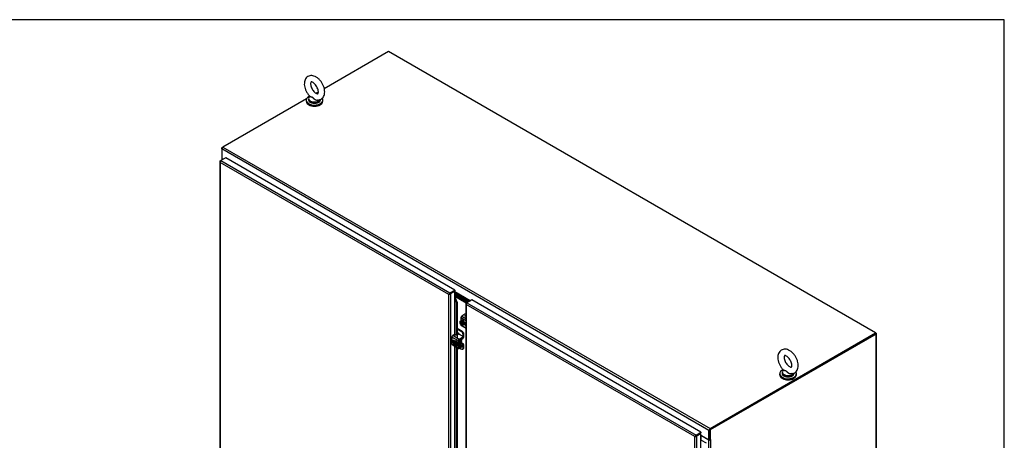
# Model space of a CAD drawing. Header units: inches. Extents: x 2 to 538, y -2 to 358.
# Tile 43 of 43: x 435 to 538, y 314 to 358. Entities that reach past the tile are written whole.
import ezdxf

# ---------------------------------------------------------------- set-up
doc = ezdxf.new("R2010")
doc.units = ezdxf.units.IN
doc.header["$MEASUREMENT"] = 0
for name, color, linetype in [('COM42667', 7, 'Continuous'), ('COM42780', 7, 'Continuous'), ('COM52167-13', 7, 'Continuous'), ('COM52168-13', 7, 'Continuous'), ('COM54746-68', 7, 'Continuous'), ('COM70098', 7, 'Continuous'), ('COM70110-4', 7, 'Continuous'), ('COM71189-4', 7, 'Continuous'), ('Default', 7, 'Continuous'), ('GSK86006', 7, 'Continuous'), ('SCC19011', 7, 'Continuous'), ('SCS86414', 7, 'Continuous'), ('SPR20265', 7, 'Continuous'), ('WAF25035', 7, 'Continuous'), ('WAF25377', 7, 'Continuous'), ('WAM254785', 7, 'Continuous')]:
    doc.layers.add(name, color=color, linetype=linetype)

# ---------------------------------------------------------------- blocks, each defined once
blk = doc.blocks.new('SE5')
at = {"layer": 'COM42667', "color": 7, "linetype": 'Continuous'}
for p, q in [((481.12, 327.01), (481.12, 326.67)), ((481.65, 326.7), (481.12, 327.01)), ((481.56, 327.38), (481.22, 327.18)), ((481.22, 327.18), (481.65, 326.94)), ((481.53, 327.2), (481.64, 327.26)), ((481.53, 327.2), (481.64, 327.26)), ((481.54, 327.19), (481.53, 327.2)), ((481.65, 327.2), (481.54, 327.19)), ((481.65, 327.25), (481.58, 327.21)), ((481.58, 327.21), (481.65, 327.21)), ((481.58, 327.2), (481.58, 327.21)), ((481.58, 327.2), (481.65, 327.21)), ((481.62, 327.28), (481.64, 327.29)), ((481.62, 327.28), (481.64, 327.29)), ((481.64, 327.26), (481.62, 327.28)), ((481.64, 327.29), (481.65, 327.28)), ((481.64, 327.29), (481.64, 327.29)), ((481.64, 327.29), (481.65, 327.28)), ((481.64, 327.26), (481.64, 327.26)), ((481.12, 326.29), (481.12, 326.28)), ((481.12, 326.28), (481.14, 326.27)), ((481.15, 326.21), (481.65, 325.93)), ((481.19, 326.24), (481.65, 325.97)), ((481.61, 326.48), (481.47, 326.56)), ((481.47, 326.33), (481.61, 326.25)), ((481.5, 326.39), (481.65, 326.3)), ((481.65, 326.27), (481.61, 326.25)), ((480.87, 324.6), (480.18, 325)), ((480.18, 325), (480.18, 324.27)), ((480.46, 325.28), (480.28, 325.18)), ((480.28, 325.18), (480.97, 324.78)), ((480.54, 325.18), (480.56, 325.25)), ((480.54, 325.17), (480.54, 325.18)), ((480.56, 325.17), (480.56, 325.25)), ((480.56, 325.17), (480.56, 325.15)), ((480.57, 325.18), (480.57, 325.26)), ((480.82, 325.26), (480.75, 325.21)), ((480.97, 324.78), (481.31, 324.98)), ((480.97, 324.7), (481.31, 324.9)), ((481.31, 325.08), (481, 325.26)), ((481.31, 324.9), (481.31, 324.98)), ((481.35, 324.95), (481.35, 325.03)), ((480.18, 324.27), (480.48, 324.1)), ((480.21, 324.21), (480.9, 323.81)), ((480.51, 324.56), (480.38, 324.64)), ((480.53, 324.07), (480.87, 323.88)), ((480.87, 323.88), (480.87, 324.6)), ((480.93, 323.92), (480.93, 324.64)), ((480.97, 323.9), (480.93, 323.92)), ((481.31, 324.09), (480.97, 323.9)), ((481.31, 324.02), (480.97, 323.82)), ((481.31, 324.02), (481.31, 324.09)), ((481.35, 324.07), (481.35, 324.14))]:
    blk.add_line(p, q, dxfattribs=at)
for centre, major_axis, start_param, end_param in [((481.22, 327.07), (-0.071, -0.124), 3.926991, 5.497787), ((481.65, 327.33), (0.125, 0), 1.579183, 2.356194), ((481.22, 326.34), (0.071, 0.124), 2.356194, 3.141593), ((481.61, 326.36), (-0.07, 0.122), 5.10701, 5.497787), ((481.61, 326.36), (-0.07, 0.122), 2.356194, 2.746972), ((480.28, 325.06), (-0.071, -0.124), 3.926991, 5.497787), ((480.38, 324.52), (0.07, -0.122), 2.356194, 5.249698), ((480.44, 324.56), (0.07, -0.122), 3.6401, 5.141192), ((480.51, 325.26), (-0.06, 0), 2.929457, 5.497787), ((480.51, 325.18), (-0.06, 0), 2.929457, 3.141591), ((480.91, 325.21), (0.125, 0), 0.785398, 2.356194), ((480.97, 324.66), (0.072, 0.124), 0.785398, 2.356194), ((480.97, 324.66), (0.024, 0.0416), 0.785398, 2.356194), ((481.22, 325.03), (-0.125, 0), 2.356194, 3.926991), ((481.22, 324.95), (-0.125, 0), 2.356194, 3.141593), ((480.28, 324.33), (0.071, 0.124), 2.356194, 3.141593), ((480.97, 323.93), (0.071, 0.124), 2.356194, 3.926991), ((480.97, 323.93), (0.024, 0.0416), 2.356194, 3.926991), ((481.22, 324.14), (-0.125, 0), 2.356194, 3.625446), ((481.22, 324.07), (-0.125, 0), 2.356194, 3.141593)]:
    blk.add_ellipse(centre, major_axis=major_axis, ratio=0.57735, start_param=start_param, end_param=end_param, dxfattribs=at)
at = {"layer": 'COM42780', "color": 7, "linetype": 'Continuous'}
for p, q in [((480.75, 325.91), (481.26, 325.61)), ((480.75, 325.83), (481.19, 325.58)), ((481.65, 326.32), (481.56, 326.37)), ((480.84, 325.42), (480.75, 325.48)), ((480.94, 324.66), (481.03, 324.61)), ((481.1, 324.16), (481.1, 324.65)), ((481.12, 324.79), (481.13, 324.78)), ((481.13, 324.78), (481.34, 324.91)), ((481.13, 324.71), (481.34, 324.83)), ((481.19, 325.58), (481.26, 325.61)), ((481.33, 324.91), (481.34, 324.91)), ((481.35, 324.98), (481.37, 324.97)), ((481.44, 325.31), (481.37, 325.27)), ((481.37, 324.97), (481.37, 325.27)), ((481.44, 325), (481.44, 325.31)), ((480.93, 324.18), (481.03, 324.13)), ((480.93, 324.13), (481.06, 324.06)), ((481.03, 324.13), (481.03, 324.61)), ((481.03, 323.85), (481.19, 323.75)), ((481.1, 324.16), (481.13, 324.14)), ((481.11, 324.39), (481.34, 324.26)), ((481.41, 324.26), (481.12, 324.43)), ((481.34, 324.26), (481.13, 324.14)), ((481.34, 324.18), (481.13, 324.07)), ((481.32, 323.74), (481.39, 323.78)), ((481.34, 324.18), (481.37, 324.16)), ((481.37, 323.86), (481.37, 324.16)), ((481.37, 323.86), (481.44, 323.89)), ((481.44, 323.89), (481.44, 324.2))]:
    blk.add_line(p, q, dxfattribs=at)
for centre, major_axis, start_param, end_param in [((480.84, 325.22), (0.125, -0.217), 1.463912, 2.356194), ((481.13, 324.67), (-0.072, -0.124), 3.944444, 5.497787), ((481.13, 324.67), (-0.024, -0.0416), 3.944444, 5.497787), ((481.19, 325.37), (0.125, -0.217), 0.785398, 2.356194), ((481.26, 325.41), (-0.125, 0.217), 3.926991, 5.497787), ((481.34, 324.95), (-0.071, -0.124), 0.802851, 2.356194), ((481.34, 324.95), (-0.024, -0.0416), 0.802851, 2.356194), ((481.13, 324.18), (0.071, 0.124), 2.356194, 3.909538), ((480.99, 324.55), (0.097, -0.169), 0.133398, 1.437398), ((481.13, 324.18), (0.024, 0.0416), 2.356194, 3.909538), ((481.19, 323.96), (-0.125, 0.217), 2.356194, 3.926991), ((481.34, 324.14), (-0.071, -0.124), 2.356194, 3.909538), ((481.34, 324.14), (-0.024, -0.0416), 2.356194, 3.909538), ((481.26, 324), (-0.125, 0.217), 3.141593, 3.926991)]:
    blk.add_ellipse(centre, major_axis=major_axis, ratio=0.57735, start_param=start_param, end_param=end_param, dxfattribs=at)
at = {"layer": 'COM52167-13', "color": 7, "linetype": 'Continuous'}
for p, q in [((482.28, 328.88), (481.76, 328.58)), ((482.12, 328.8), (482.13, 328.79)), ((506.18, 315.08), (482.28, 328.88)), ((481.68, 328.48), (481.65, 328.47)), ((481.65, 328.48), (481.65, 271.01)), ((481.69, 328.54), (481.76, 328.58)), ((481.69, 328.39), (481.69, 270.99)), ((505.53, 314.62), (481.69, 328.39)), ((481.69, 328.39), (481.69, 328.39)), ((481.69, 328.39), (481.69, 328.39)), ((481.69, 328.39), (481.69, 328.39)), ((481.69, 328.39), (481.69, 328.39)), ((481.69, 328.39), (481.69, 328.39)), ((481.76, 328.58), (505.67, 314.78)), ((505.53, 314.62), (505.62, 314.68)), ((505.62, 314.68), (505.53, 314.62)), ((505.53, 257.22), (505.53, 314.62)), ((505.53, 314.62), (505.53, 314.62)), ((505.53, 314.62), (505.53, 314.62)), ((505.53, 314.62), (505.53, 314.62)), ((505.53, 314.62), (505.53, 314.62)), ((505.62, 314.68), (505.59, 314.69)), ((505.62, 314.68), (505.61, 314.64)), ((505.62, 314.68), (505.67, 314.7)), ((505.67, 314.7), (505.62, 314.68)), ((505.67, 314.78), (506.18, 315.08)), ((505.67, 314.7), (506.18, 315)), ((506.11, 314.96), (505.67, 314.7)), ((505.67, 314.7), (505.67, 314.7)), ((505.67, 314.7), (505.67, 314.7)), ((505.67, 314.7), (505.67, 314.7)), ((505.67, 314.7), (505.67, 314.7)), ((506.18, 314.92), (505.73, 314.66)), ((505.73, 314.66), (505.73, 257.18)), ((506.18, 314.92), (506.11, 314.96)), ((506.18, 315.08), (506.18, 315)), ((506.18, 257.44), (506.18, 314.92))]:
    blk.add_line(p, q, dxfattribs=at)
for centre, radius, start, end in [((481.82, 328.5), 0.169, 188.668, 221.4311), ((481.94, 328.47), 0.26, 175.7057, 198.6064), ((505.76, 314.48), 0.268, 130.2492, 148.191), ((505.52, 314.89), 0.268, 271.809, 289.7508)]:
    blk.add_arc(centre, radius, start, end, dxfattribs=at)
for centre, major_axis, start_param, end_param in [((482.08, 328.8), (0.048, 0), 5.497787, 6.037319), ((481.79, 328.48), (0.143, 0), 2.356194, 3.27243), ((481.76, 328.46), (0.071, 0.124), 0.785398, 1.701633), ((505.67, 314.66), (0.071, 0.124), 0.785398, 1.701633), ((505.63, 314.72), (0.143, 0), 4.581552, 5.497787)]:
    blk.add_ellipse(centre, major_axis=major_axis, ratio=0.57735, start_param=start_param, end_param=end_param, dxfattribs=at)
at = {"layer": 'COM52168-13', "color": 7, "linetype": 'Continuous'}
for p, q in [((455.97, 343.31), (455.97, 285.83)), ((456, 343.3), (455.98, 343.3)), ((456.02, 343.37), (456.08, 343.41)), ((479.86, 329.45), (456.02, 343.21)), ((456.02, 343.21), (456.02, 285.81)), ((456.02, 343.21), (456.02, 343.21)), ((456.02, 343.21), (456.02, 343.21)), ((456.02, 343.21), (456.02, 343.21)), ((456.02, 343.21), (456.02, 343.21)), ((456.02, 343.21), (456.02, 343.21)), ((456.6, 343.7), (456.08, 343.41)), ((456.08, 343.41), (479.99, 329.6)), ((480.51, 329.9), (456.6, 343.7)), ((479.99, 329.6), (480.51, 329.9)), ((479.99, 329.53), (480.51, 329.82)), ((480.5, 329.73), (480.47, 329.79)), ((480.51, 329.9), (480.51, 329.82)), ((479.86, 329.45), (479.95, 329.5)), ((479.95, 329.5), (479.86, 329.45)), ((479.87, 329.46), (479.86, 329.45)), ((479.86, 272.05), (479.86, 329.45)), ((479.86, 329.45), (479.86, 329.45)), ((479.86, 329.45), (479.86, 329.45)), ((479.86, 329.45), (479.86, 329.45)), ((479.86, 329.45), (479.86, 329.45)), ((479.95, 329.5), (479.91, 329.51)), ((479.95, 329.5), (479.94, 329.46)), ((479.95, 329.5), (479.99, 329.53)), ((479.99, 329.53), (479.95, 329.5)), ((480.41, 329.77), (479.99, 329.53)), ((479.99, 329.53), (479.99, 329.53)), ((479.99, 329.53), (479.99, 329.53)), ((479.99, 329.53), (479.99, 329.53)), ((479.99, 329.53), (479.99, 329.53)), ((480.47, 329.73), (480.06, 329.49)), ((480.06, 329.49), (480.06, 303.55)), ((480.47, 329.73), (480.47, 325.28)), ((480.5, 329.02), (480.5, 329.73)), ((480.55, 328.91), (480.63, 328.93)), ((480.55, 328.91), (480.67, 328.6)), ((480.55, 325.28), (480.55, 328.91)), ((480.75, 328.63), (480.63, 328.93)), ((480.75, 328.63), (480.67, 328.6)), ((480.67, 328.6), (480.67, 325.16)), ((480.75, 328.63), (480.75, 324.96)), ((480.47, 324.58), (480.47, 324.52)), ((480.47, 324.06), (480.47, 304.71)), ((480.55, 304.71), (480.55, 324.01)), ((480.67, 323.94), (480.67, 304.59)), ((480.75, 323.9), (480.75, 305.66))]:
    blk.add_line(p, q, dxfattribs=at)
for centre, radius, start, end in [((456.14, 343.32), 0.169, 188.668, 221.4311), ((456.26, 343.29), 0.26, 175.7057, 198.6064), ((480.08, 329.31), 0.268, 130.2492, 148.191), ((479.85, 329.72), 0.268, 271.809, 289.7508), ((480.37, 328.79), 0.3, 28.2108, 69.3254), ((480.21, 328.82), 0.351, 14.9102, 35.4509)]:
    blk.add_arc(centre, radius, start, end, dxfattribs=at)
for centre, major_axis, start_param, end_param in [((456.12, 343.31), (0.143, 0), 2.356194, 3.27243), ((456.08, 343.29), (0.072, 0.124), 0.785398, 1.701633), ((480.51, 329.71), (-0.143, 0), 4.958256, 5.497787), ((479.99, 329.49), (0.072, 0.124), 0.785398, 1.701633), ((479.96, 329.55), (0.143, 0), 4.581552, 5.497787), ((480.51, 329.71), (-0.048, 0), 4.958256, 5.497787)]:
    blk.add_ellipse(centre, major_axis=major_axis, ratio=0.57735, start_param=start_param, end_param=end_param, dxfattribs=at)
at = {"layer": 'COM54746-68', "color": 7, "linetype": 'Continuous'}
for p, q in [((506.18, 314.24), (506.21, 314.26)), ((506.21, 314.26), (506.72, 313.97))]:
    blk.add_line(p, q, dxfattribs=at)
at = {"layer": 'COM70098', "color": 7, "linetype": 'Continuous'}
for p, q in [((481.92, 328.67), (480.5, 329.49)), ((481.85, 328.63), (480.5, 329.41)), ((481.76, 328.58), (480.5, 329.31)), ((481.69, 328.54), (480.5, 329.24))]:
    blk.add_line(p, q, dxfattribs=at)
at = {"layer": 'COM70110-4', "color": 7, "linetype": 'Continuous'}
for p, q in [((473.59, 354.77), (466.88, 350.89)), ((524.41, 325.43), (473.59, 354.77)), ((466.27, 350.54), (466.05, 350.41)), ((465.01, 349.82), (456.3, 344.79)), ((507.02, 315.27), (456.2, 344.61)), ((456.2, 344.61), (456.2, 343.63)), ((456.3, 344.79), (507.13, 315.45)), ((456.34, 343.55), (456.2, 343.63)), ((480.33, 329.72), (480.33, 329.72)), ((480.39, 329.76), (480.39, 329.76)), ((482.1, 328.78), (480.5, 329.7)), ((480.5, 329.62), (482.03, 328.74)), ((480.5, 329.6), (482.01, 328.73)), ((480.5, 329.53), (481.95, 328.69)), ((507.13, 315.45), (524.41, 325.43)), ((507.13, 315.37), (524.41, 325.35)), ((524.41, 325.35), (524.41, 325.43)), ((506, 314.89), (506, 314.89)), ((506.07, 314.93), (506.07, 314.93)), ((506.18, 314.78), (507.02, 314.29)), ((507.02, 314.29), (507.02, 315.27)), ((507.09, 314.33), (507.09, 315.31)), ((507.09, 314.33), (507.02, 314.29))]:
    blk.add_line(p, q, dxfattribs=at)
for centre, major_axis, start_param, end_param in [((456.3, 344.67), (0.072, 0.124), 0.785398, 2.356194), ((507.13, 315.33), (-0.071, -0.124), 3.926991, 5.497787)]:
    blk.add_ellipse(centre, major_axis=major_axis, ratio=0.57735, start_param=start_param, end_param=end_param, dxfattribs=at)
at = {"layer": 'COM71189-4', "color": 7, "linetype": 'Continuous'}
for p, q in [((456.2, 344.73), (456.3, 344.79)), ((456.23, 344.71), (456.2, 344.73)), ((456.2, 344.61), (456.2, 344.73)), ((456.19, 343.65), (456.19, 343.47)), ((456.24, 343.59), (456.24, 343.49)), ((456.32, 343.54), (456.24, 343.59)), ((524.38, 325.33), (507.09, 315.35)), ((524.45, 325.29), (507.16, 315.31)), ((524.41, 325.43), (524.45, 325.41)), ((524.45, 266.56), (524.45, 325.29)), ((524.49, 266.62), (524.49, 325.35)), ((506.99, 314.29), (506.22, 314.73)), ((506.22, 314.26), (506.22, 314.73)), ((507.09, 315.35), (507.09, 314.33)), ((507.09, 315.35), (507.16, 315.31)), ((507.16, 315.31), (507.16, 314.29)), ((506.99, 257.64), (506.99, 314.29)), ((507.09, 314.33), (507.16, 314.29)), ((507.19, 314.31), (507.16, 314.29)), ((507.17, 314.3), (507.19, 314.29)), ((507.19, 314.29), (507.19, 314.31)), ((507.19, 314.29), (507.19, 257.64))]:
    blk.add_line(p, q, dxfattribs=at)
for centre, major_axis, start_param, end_param in [((456.34, 343.65), (0.143, 0), 2.806736, 3.926991), ((524.35, 325.35), (-0.143, 0), 2.356194, 3.926991), ((506.19, 314.71), (0.048, 0), 0.785398, 1.748507), ((507.09, 314.34), (-0.143, 0), 0.785398, 2.356194), ((507.09, 314.34), (-0.048, 0), 1.169795, 1.971798)]:
    blk.add_ellipse(centre, major_axis=major_axis, ratio=0.57735, start_param=start_param, end_param=end_param, dxfattribs=at)
at = {"layer": 'GSK86006', "color": 7, "linetype": 'Continuous'}
for p, q in [((481.85, 328.63), (480.5, 329.41)), ((481.76, 328.58), (480.5, 329.31))]:
    blk.add_line(p, q, dxfattribs=at)
at = {"layer": 'SCC19011', "color": 7, "linetype": 'Continuous'}
for p, q in [((481.29, 326.7), (481.14, 326.68)), ((481.17, 326.63), (481.29, 326.7)), ((481.45, 326.51), (481.29, 326.7)), ((481.01, 326.61), (481.14, 326.68)), ((481.17, 326.63), (481.01, 326.61)), ((481.01, 326.61), (481.01, 326.55)), ((481.03, 326.54), (481.01, 326.55)), ((481.08, 326.53), (481.01, 326.49)), ((481.01, 326.49), (481.01, 326.43)), ((481.01, 326.49), (481.03, 326.49)), ((481.01, 326.43), (481.17, 326.24)), ((481.06, 326.55), (481.04, 326.54)), ((481.04, 326.49), (481.06, 326.5)), ((481.3, 326.42), (481.06, 326.55)), ((481.06, 326.5), (481.32, 326.35)), ((481.08, 326.54), (481.08, 326.53)), ((481.08, 326.53), (481.3, 326.41)), ((481.32, 326.44), (481.17, 326.63)), ((481.17, 326.24), (481.32, 326.26)), ((481.32, 326.37), (481.3, 326.38)), ((481.32, 326.35), (481.3, 326.34)), ((481.3, 326.33), (481.32, 326.32)), ((481.32, 326.44), (481.45, 326.51)), ((481.32, 326.37), (481.32, 326.44)), ((481.39, 326.41), (481.32, 326.37)), ((481.39, 326.36), (481.32, 326.32)), ((481.32, 326.26), (481.45, 326.33)), ((481.32, 326.26), (481.32, 326.32)), ((481.34, 326.39), (481.39, 326.36)), ((481.39, 326.36), (481.39, 326.41)), ((481.45, 326.33), (481.45, 326.51)), ((481.5, 326.48), (481.55, 326.51)), ((480.35, 324.44), (480.48, 324.52)), ((480.5, 324.46), (480.35, 324.44)), ((480.35, 324.44), (480.35, 324.38)), ((480.37, 324.37), (480.35, 324.38)), ((480.42, 324.36), (480.35, 324.33)), ((480.35, 324.33), (480.35, 324.26)), ((480.35, 324.33), (480.37, 324.32)), ((480.35, 324.26), (480.5, 324.07)), ((480.4, 324.39), (480.38, 324.37)), ((480.38, 324.32), (480.4, 324.33)), ((480.63, 324.25), (480.4, 324.39)), ((480.4, 324.33), (480.66, 324.18)), ((480.42, 324.38), (480.42, 324.36)), ((480.42, 324.36), (480.64, 324.24)), ((480.63, 324.54), (480.48, 324.52)), ((480.5, 324.46), (480.63, 324.54)), ((480.66, 324.27), (480.5, 324.46)), ((480.5, 324.07), (480.66, 324.09)), ((480.78, 324.34), (480.63, 324.54)), ((480.66, 324.21), (480.64, 324.21)), ((480.66, 324.18), (480.64, 324.17)), ((480.64, 324.16), (480.66, 324.15)), ((480.66, 324.27), (480.78, 324.34)), ((480.66, 324.21), (480.66, 324.27)), ((480.72, 324.24), (480.66, 324.21)), ((480.72, 324.19), (480.66, 324.15)), ((480.66, 324.09), (480.78, 324.16)), ((480.66, 324.09), (480.66, 324.15)), ((480.67, 324.22), (480.72, 324.19)), ((480.72, 324.19), (480.72, 324.24)), ((480.78, 324.16), (480.78, 324.34)), ((481.13, 324.49), (481.21, 324.53))]:
    blk.add_line(p, q, dxfattribs=at)
for centre, start, end in [((481.04, 326.56), 242.8525, 296.623), ((481.04, 326.5), 242.8527, 296.6228), ((480.37, 324.39), 242.8525, 296.623), ((480.37, 324.33), 242.8527, 296.6228)]:
    blk.add_arc(centre, 0.0158, start, end, dxfattribs=at)
for centre, major_axis, start_param, end_param in [((481.17, 326.43), (0.099, -0.171), 0.958412, 3.753977), ((481.17, 326.43), (-0.099, 0.171), 0.958412, 3.753977), ((481.17, 326.44), (0.094, -0.162), 3.141593, 3.744649), ((481.17, 326.44), (-0.094, 0.162), 0.96774, 3.141593), ((481.19, 326.45), (0.094, -0.162), 3.254972, 3.744649), ((481.19, 326.45), (-0.094, 0.162), 0.96774, 3.028213), ((481.15, 324.64), (0.061, -0.106), 0, 2.159159), ((480.5, 324.27), (0.099, -0.171), 0.958412, 3.753977), ((480.5, 324.27), (-0.099, 0.171), 0.958412, 3.753977), ((480.51, 324.27), (0.094, -0.162), 3.141593, 3.744649), ((480.51, 324.27), (-0.094, 0.162), 0.96774, 3.141593), ((480.53, 324.28), (0.094, -0.162), 3.254972, 3.744649), ((480.53, 324.28), (-0.094, 0.162), 0.96774, 3.028213)]:
    blk.add_ellipse(centre, major_axis=major_axis, ratio=0.57735, start_param=start_param, end_param=end_param, dxfattribs=at)
for points in [[(481.3, 326.34), (481.3, 326.33), (481.3, 326.33), (481.3, 326.33), (481.3, 326.33), (481.3, 326.33)], [(480.64, 324.17), (480.64, 324.17), (480.64, 324.16), (480.64, 324.16), (480.64, 324.16), (480.64, 324.16)]]:
    blk.add_open_spline(points, degree=3, knots=[0, 0, 0, 0, 0.5, 0.5, 1, 1, 1, 1], dxfattribs=at)
at = {"layer": 'SCS86414', "color": 7, "linetype": 'Continuous'}
for p, q in [((465.23, 349.83), (465.23, 349.73)), ((514.64, 321.31), (514.64, 321.21))]:
    blk.add_line(p, q, dxfattribs=at)
for centre, major_axis, start_param, end_param in [((465.86, 349.86), (0.611, 0), 2.514731, 5.97062), ((465.86, 349.83), (-0.625, 0), 0, 2.951436), ((465.86, 349.73), (-0.625, 0), 0, 3.141593), ((515.27, 321.34), (0.611, 0), 2.514731, 5.97062), ((515.27, 321.31), (-0.625, 0), 0, 2.951436), ((515.27, 321.21), (-0.625, 0), 0, 3.141593)]:
    blk.add_ellipse(centre, major_axis=major_axis, ratio=0.57735, start_param=start_param, end_param=end_param, dxfattribs=at)
for points, knots in [([(466.92, 350.56), (466.92, 350.62), (466.91, 350.75), (466.86, 351.01), (466.75, 351.3), (466.59, 351.58), (466.4, 351.82), (466.17, 352.03), (465.93, 352.17), (465.69, 352.25), (465.47, 352.27), (465.25, 352.22), (465.06, 352.1), (464.92, 351.92), (464.83, 351.72), (464.79, 351.47), (464.8, 351.2), (464.87, 350.91), (464.99, 350.62), (465.15, 350.35), (465.3, 350.17), (465.38, 350.1), (465.39, 350.09)], [0, 0, 0, 0, 0.031084, 0.087207, 0.143129, 0.198928, 0.25499, 0.311713, 0.369686, 0.421693, 0.470352, 0.51683, 0.566649, 0.614376, 0.662285, 0.712988, 0.767096, 0.823024, 0.878918, 0.934725, 0.990854, 1, 1, 1, 1]), ([(466.26, 350.56), (466.26, 350.53), (466.26, 350.47), (466.23, 350.39), (466.21, 350.37), (466.21, 350.37), (466.17, 350.36), (466.07, 350.39), (465.94, 350.47), (465.8, 350.6), (465.66, 350.78), (465.55, 350.98), (465.48, 351.19), (465.45, 351.38), (465.46, 351.51), (465.49, 351.59), (465.51, 351.59), (465.51, 351.6), (465.58, 351.6), (465.7, 351.55), (465.84, 351.44), (465.98, 351.29), (466.11, 351.1), (466.2, 350.89), (466.25, 350.7), (466.26, 350.61), (466.26, 350.56)], [0, 0, 0, 0, 0.021614, 0.062448, 0.104568, 0.152638, 0.193592, 0.232591, 0.274067, 0.316192, 0.359499, 0.403521, 0.447492, 0.490505, 0.532167, 0.573256, 0.616143, 0.668503, 0.708321, 0.750486, 0.792186, 0.83484, 0.878541, 0.92265, 0.966282, 1, 1, 1, 1]), ([(466.11, 349.71), (466.17, 349.71), (466.3, 349.7), (466.5, 349.76), (466.68, 349.89), (466.82, 350.07), (466.9, 350.3), (466.92, 350.46), (466.92, 350.56)], [0, 0, 0, 0, 0.136346, 0.296794, 0.467743, 0.632519, 0.799552, 1, 1, 1, 1]), ([(466.26, 349.71), (466.26, 349.71), (466.26, 349.71), (466.21, 349.68), (466.16, 349.67), (466.06, 349.68), (466.03, 349.69), (465.97, 349.71), (465.94, 349.72), (465.86, 349.77), (465.81, 349.82), (465.74, 349.88), (465.72, 349.91), (465.68, 349.95), (465.65, 349.97), (465.61, 350), (465.59, 350.01), (465.54, 350.02), (465.52, 350.02), (465.46, 350.03), (465.43, 350.03), (465.39, 350.04), (465.38, 350.05), (465.38, 350.07)], [0.561686, 0.561686, 0.561686, 0.561686, 0.5625, 0.5625, 0.625, 0.625, 0.65625, 0.65625, 0.6875, 0.6875, 0.75, 0.75, 0.78125, 0.78125, 0.8125, 0.8125, 0.84375, 0.84375, 0.875, 0.875, 0.9375, 0.9375, 1, 1, 1, 1]), ([(465.39, 350.08), (465.39, 350.08), (465.4, 350.08), (465.43, 350.06), (465.46, 350.06), (465.52, 350.05), (465.54, 350.04), (465.58, 350.03), (465.61, 350.02), (465.68, 349.98), (465.72, 349.94), (465.81, 349.85), (465.86, 349.81), (465.97, 349.75), (466.03, 349.72), (466.1, 349.71), (466.1, 349.71), (466.11, 349.71)], [0.0407874, 0.0407874, 0.0407874, 0.0407874, 0.0625, 0.0625, 0.125, 0.125, 0.15625, 0.15625, 0.1875, 0.1875, 0.25, 0.25, 0.3125, 0.3125, 0.375, 0.375, 0.3802787, 0.3802787, 0.3802787, 0.3802787]), ([(516.33, 322.03), (516.33, 322.09), (516.32, 322.23), (516.27, 322.48), (516.16, 322.77), (516, 323.05), (515.81, 323.3), (515.58, 323.5), (515.34, 323.65), (515.1, 323.73), (514.87, 323.74), (514.66, 323.69), (514.47, 323.57), (514.32, 323.4), (514.23, 323.19), (514.2, 322.95), (514.21, 322.68), (514.28, 322.39), (514.4, 322.1), (514.56, 321.83), (514.7, 321.64), (514.79, 321.57), (514.8, 321.56)], [0, 0, 0, 0, 0.031084, 0.087207, 0.143129, 0.198928, 0.25499, 0.311713, 0.369686, 0.421693, 0.470352, 0.51683, 0.566649, 0.614376, 0.662285, 0.712988, 0.767096, 0.823024, 0.878918, 0.934725, 0.990854, 1, 1, 1, 1]), ([(515.67, 322.03), (515.67, 322.01), (515.66, 321.94), (515.64, 321.87), (515.62, 321.85), (515.62, 321.85), (515.58, 321.84), (515.48, 321.87), (515.35, 321.95), (515.21, 322.08), (515.07, 322.26), (514.96, 322.46), (514.89, 322.66), (514.86, 322.85), (514.87, 322.99), (514.9, 323.06), (514.92, 323.07), (514.92, 323.07), (514.99, 323.07), (515.1, 323.02), (515.25, 322.92), (515.39, 322.76), (515.51, 322.57), (515.61, 322.37), (515.66, 322.17), (515.67, 322.08), (515.67, 322.03)], [0, 0, 0, 0, 0.021614, 0.062448, 0.104568, 0.152638, 0.193592, 0.232591, 0.274067, 0.316192, 0.359499, 0.403521, 0.447492, 0.490505, 0.532167, 0.573256, 0.616143, 0.668503, 0.708321, 0.750486, 0.792186, 0.83484, 0.878541, 0.92265, 0.966282, 1, 1, 1, 1]), ([(515.52, 321.19), (515.58, 321.18), (515.71, 321.18), (515.91, 321.24), (516.09, 321.36), (516.22, 321.54), (516.31, 321.77), (516.32, 321.93), (516.33, 322.03)], [0, 0, 0, 0, 0.136346, 0.296794, 0.467743, 0.632519, 0.799552, 1, 1, 1, 1]), ([(515.67, 321.19), (515.67, 321.19), (515.67, 321.19), (515.62, 321.15), (515.56, 321.14), (515.47, 321.15), (515.44, 321.16), (515.38, 321.18), (515.35, 321.2), (515.27, 321.25), (515.22, 321.29), (515.15, 321.36), (515.13, 321.38), (515.08, 321.42), (515.06, 321.44), (515.02, 321.48), (514.99, 321.48), (514.95, 321.5), (514.93, 321.5), (514.87, 321.5), (514.84, 321.5), (514.79, 321.52), (514.78, 321.53), (514.79, 321.55)], [0.561686, 0.561686, 0.561686, 0.561686, 0.5625, 0.5625, 0.625, 0.625, 0.65625, 0.65625, 0.6875, 0.6875, 0.75, 0.75, 0.78125, 0.78125, 0.8125, 0.8125, 0.84375, 0.84375, 0.875, 0.875, 0.9375, 0.9375, 1, 1, 1, 1]), ([(514.8, 321.56), (514.8, 321.55), (514.81, 321.55), (514.84, 321.54), (514.87, 321.53), (514.93, 321.52), (514.95, 321.52), (514.99, 321.51), (515.02, 321.5), (515.08, 321.45), (515.13, 321.41), (515.22, 321.33), (515.27, 321.29), (515.38, 321.22), (515.44, 321.19), (515.51, 321.19), (515.51, 321.18), (515.52, 321.18)], [0.0407874, 0.0407874, 0.0407874, 0.0407874, 0.0625, 0.0625, 0.125, 0.125, 0.15625, 0.15625, 0.1875, 0.1875, 0.25, 0.25, 0.3125, 0.3125, 0.375, 0.375, 0.3802787, 0.3802787, 0.3802787, 0.3802787])]:
    blk.add_open_spline(points, degree=3, knots=knots, dxfattribs=at)
at = {"layer": 'SPR20265', "color": 7, "linetype": 'Continuous'}
for points, knots in [([(481.55, 326.41), (481.54, 326.4), (481.52, 326.4), (481.5, 326.4), (481.49, 326.41)], [0.24293935, 0.24293935, 0.24293935, 0.24293935, 0.25273325, 0.25656341, 0.25656341, 0.25656341, 0.25656341]), ([(481.5, 326.46), (481.5, 326.45), (481.52, 326.44), (481.54, 326.43), (481.55, 326.43)], [0.374594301, 0.374594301, 0.374594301, 0.374594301, 0.3762043, 0.384026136, 0.384026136, 0.384026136, 0.384026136]), ([(481.58, 326.43), (481.57, 326.43), (481.56, 326.43), (481.53, 326.43), (481.51, 326.44), (481.5, 326.45)], [0.42870892, 0.42870892, 0.42870892, 0.42870892, 0.43299283, 0.44294484, 0.44732373, 0.44732373, 0.44732373, 0.44732373]), ([(481.56, 326.5), (481.56, 326.49), (481.56, 326.45), (481.55, 326.41), (481.53, 326.38), (481.52, 326.38), (481.52, 326.38)], [0.02064756, 0.02064756, 0.02064756, 0.02064756, 0.02752649, 0.03881424, 0.05055487, 0.05108152, 0.05108152, 0.05108152, 0.05108152]), ([(481.58, 326.4), (481.59, 326.4), (481.62, 326.41), (481.64, 326.43), (481.64, 326.45), (481.64, 326.45)], [0.57231423, 0.57231423, 0.57231423, 0.57231423, 0.57895568, 0.5887247, 0.58907374, 0.58907374, 0.58907374, 0.58907374]), ([(480.95, 324.25), (480.96, 324.25), (480.98, 324.27), (481, 324.31), (481.01, 324.37), (481, 324.45), (480.96, 324.52), (480.94, 324.55), (480.94, 324.56)], [0.48716601, 0.48716601, 0.48716601, 0.48716601, 0.49288118, 0.50183126, 0.51120069, 0.52181849, 0.53358825, 0.53675126, 0.53675126, 0.53675126, 0.53675126]), ([(480.97, 324.38), (480.97, 324.36), (480.97, 324.33), (480.96, 324.3), (480.96, 324.3)], [0.49027839, 0.49027839, 0.49027839, 0.49027839, 0.50105946, 0.50908987, 0.50908987, 0.50908987, 0.50908987])]:
    blk.add_open_spline(points, degree=3, knots=knots, dxfattribs=at)
blk.add_open_spline([(481.54, 326.37), (481.55, 326.37), (481.56, 326.37), (481.56, 326.37)], degree=3, dxfattribs=at)
at = {"layer": 'WAF25035', "color": 7, "linetype": 'Continuous'}
for p, q in [((481.2, 326.74), (481.17, 326.72)), ((481.42, 326.29), (481.45, 326.31)), ((480.54, 324.57), (480.51, 324.56)), ((480.76, 324.12), (480.79, 324.14))]:
    blk.add_line(p, q, dxfattribs=at)
for centre, start_param, end_param in [((481.29, 326.51), 0, 0.412589), ((481.29, 326.51), 2.729004, 6.283185), ((481.33, 326.53), 3.141593, 6.283185), ((480.63, 324.34), 0, 0.412589), ((480.63, 324.34), 2.729004, 6.283185), ((480.66, 324.36), 3.141593, 6.283185)]:
    blk.add_ellipse(centre, major_axis=(-0.125, 0.217), ratio=0.57735, start_param=start_param, end_param=end_param, dxfattribs=at)
at = {"layer": 'WAF25377', "color": 7, "linetype": 'Continuous'}
for p, q in [((464.98, 349.69), (464.98, 349.59)), ((466.73, 349.59), (466.73, 349.69)), ((514.39, 321.16), (514.39, 321.07)), ((516.14, 321.07), (516.14, 321.16))]:
    blk.add_line(p, q, dxfattribs=at)
for centre, start_param, end_param in [((465.86, 349.69), 5.293585, 6.283185), ((465.86, 349.69), 0, 3.554366), ((465.86, 349.59), 0, 3.141593), ((515.27, 321.16), 5.310755, 6.283185), ((515.27, 321.16), 0, 3.554366), ((515.27, 321.07), 0, 3.141593)]:
    blk.add_ellipse(centre, major_axis=(-0.875, 0), ratio=0.57735, start_param=start_param, end_param=end_param, dxfattribs=at)
at = {"layer": 'WAM254785', "color": 7, "linetype": 'Continuous'}
for centre in [(465.86, 349.49), (515.27, 320.96)]:
    blk.add_ellipse(centre, major_axis=(-0.75, 0), ratio=0.57735, start_param=0.705194, end_param=2.436399, dxfattribs=at)
blk = doc.blocks.new('BORDER')
at = {"layer": 'Default', "color": 7, "linetype": 'Continuous'}
for p, q in [((0, 27.86), (-41.86, 27.86)), ((0, 0), (0, 27.86))]:
    blk.add_line(p, q, dxfattribs=at)

msp = doc.modelspace()

# ---------------------------------------------------------------- block references
at = {"layer": 'Default', "color": 7, "xscale": 12.8, "yscale": 12.8, "zscale": 12.8}
msp.add_blockref('BORDER', (537.834, 1.476), dxfattribs=at)
at = {"layer": 'Default'}
msp.add_blockref('SE5', (0, 0), dxfattribs=at)

doc.saveas('drawing.dxf')
